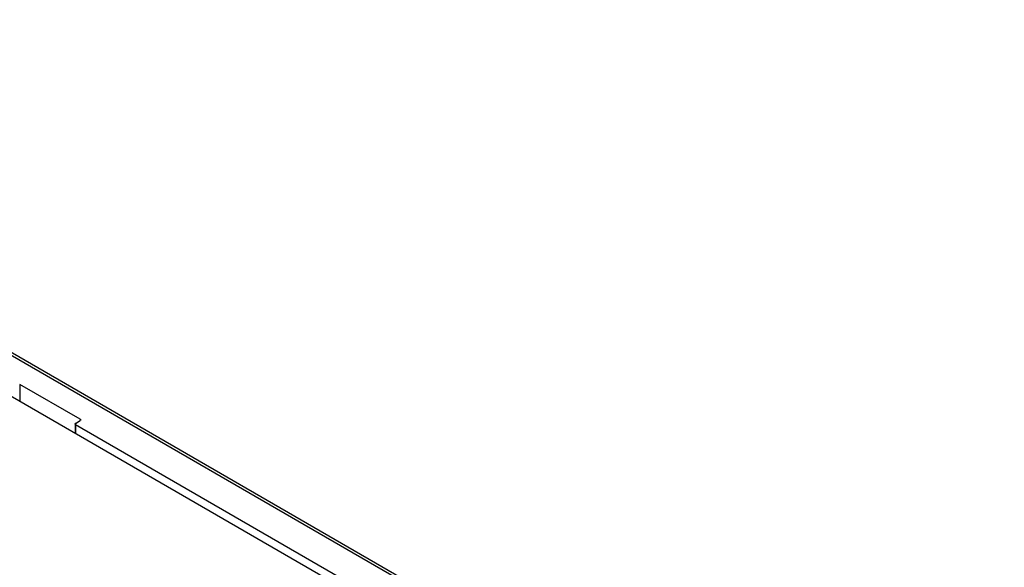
# Model space of a CAD drawing. Header units: inches. Extents: x 0 to 34, y 0 to 22.
# Tile 96 of 97: x 27.396 to 29.07, y 19.123 to 20.053. Entities that reach past the tile are written whole.
import ezdxf

# ---------------------------------------------------------------- set-up
doc = ezdxf.new("R2010")
doc.units = ezdxf.units.IN
doc.header["$LTSCALE"] = 1.87
doc.header["$MEASUREMENT"] = 0
doc.layers.get('0').update_dxf_attribs({"linetype": 'CONTINUOUS'})

msp = doc.modelspace()

# ---------------------------------------------------------------- linework, layer by layer
at = {"color": 7, "linetype": 'CONTINUOUS'}
for p, q in [((26.3958, 20.0526), (31.9779, 16.8296)), ((26.4033, 20.0534), (31.9854, 16.8303)), ((26.3354, 20.0177), (31.9174, 16.7947)), ((27.3963, 19.4336), (27.3963, 19.4051)), ((27.499, 19.3744), (27.3963, 19.4336)), ((27.499, 19.3744), (27.499, 19.3723)), ((27.4901, 19.3662), (27.4901, 19.351)), ((27.4907, 19.3672), (27.499, 19.3723)), ((27.4908, 19.3652), (27.4908, 19.3506)), ((29.0203, 18.4821), (27.4908, 19.3652))]:
    msp.add_line(p, q, dxfattribs=at)
for points, knots in [([(27.499, 19.3744), (27.4992, 19.3742), (27.4996, 19.374), (27.4999, 19.3735), (27.4999, 19.3733)], [0, 0, 0, 0, 0.551754, 1, 1, 1, 1]), ([(27.4907, 19.3672), (27.4905, 19.3671), (27.4902, 19.3668), (27.4899, 19.3664), (27.4899, 19.3662)], [0, 0, 0, 0, 0.543226, 1, 1, 1, 1]), ([(27.4899, 19.3662), (27.4899, 19.3661), (27.4902, 19.3657), (27.4906, 19.3657), (27.4909, 19.3657)], [0, 0, 0, 0, 0.345729, 1, 1, 1, 1]), ([(27.4999, 19.3733), (27.4999, 19.3732), (27.4996, 19.3728), (27.4992, 19.3728), (27.4989, 19.3728)], [0, 0, 0, 0, 0.346329, 1, 1, 1, 1])]:
    msp.add_open_spline(points, degree=3, knots=knots, dxfattribs=at)

doc.saveas('drawing.dxf')
